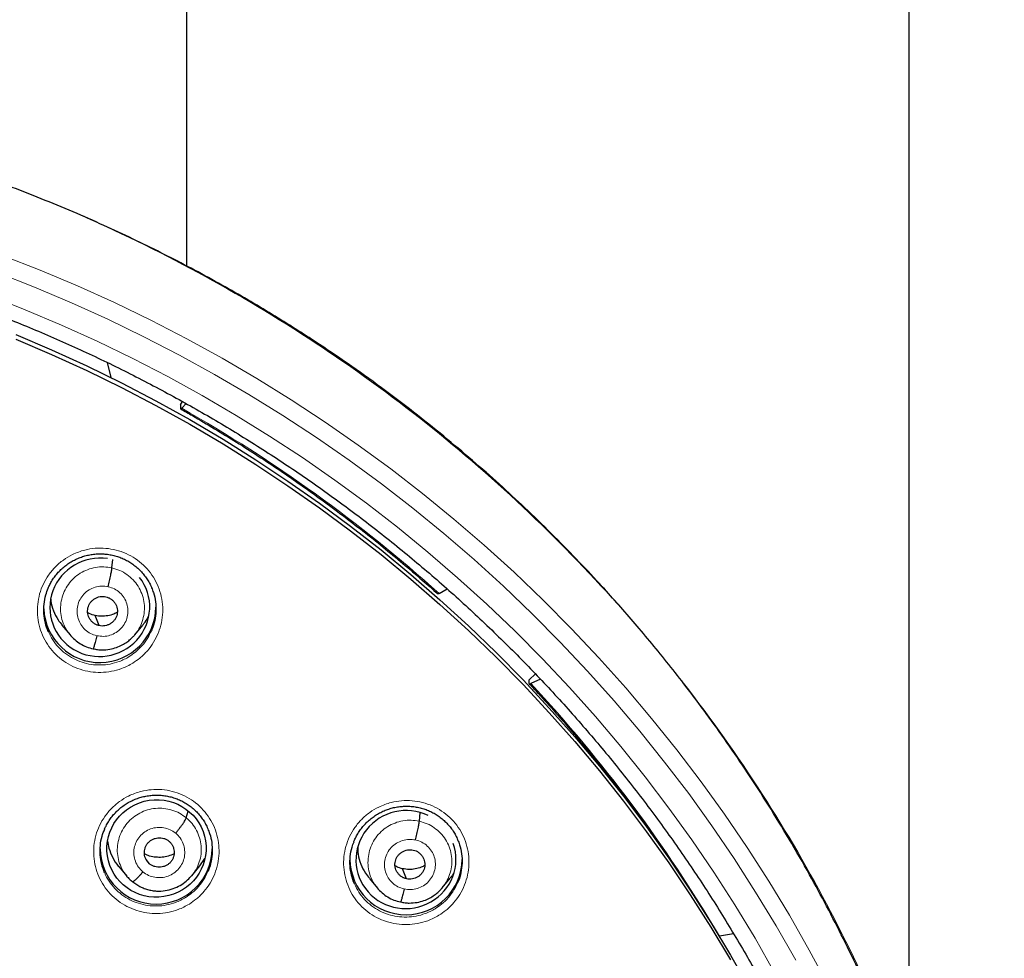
# Model space of a CAD drawing. Header units: millimetres. Extents: x 8 to 2314, y 12 to 2305.
# Tile 81 of 156: x 1104 to 1134, y 1832 to 1861. Entities that reach past the tile are written whole.
import ezdxf

# ---------------------------------------------------------------- set-up
doc = ezdxf.new("R2010")
doc.units = ezdxf.units.MM

msp = doc.modelspace()

# ---------------------------------------------------------------- linework, layer by layer
at = {"color": 7, "linetype": 'Continuous', "lineweight": 30}
for p, q in [((1108.979, 2140.264), (1108.979, 1853.285)), ((1130.879, 1828.305), (1130.879, 2140.264)), ((1106.571, 1850.359), (1106.682, 1849.903)), ((1108.793, 1849.075), (1108.852, 1849.175)), ((1108.793, 1849.075), (1108.795, 1848.961)), ((1108.828, 1848.97), (1108.966, 1849.112)), ((1106.714, 1844.131), (1106.737, 1844.384)), ((1116.63, 1843.359), (1116.873, 1843.499)), ((1106.326, 1842.381), (1106.209, 1842.689)), ((1105.199, 1842.394), (1105.445, 1842.101)), ((1107.412, 1842.118), (1107.404, 1842.109)), ((1107.408, 1842.105), (1107.652, 1842.4)), ((1119.555, 1840.918), (1119.361, 1840.744)), ((1119.365, 1840.629), (1119.361, 1840.744)), ((1119.708, 1840.757), (1119.413, 1840.626)), ((1108.968, 1836.556), (1109.024, 1836.76)), ((1116.034, 1836.453), (1116.057, 1836.716)), ((1107.857, 1835.16), (1107.751, 1835.29)), ((1109.376, 1835.098), (1109.531, 1835.321)), ((1106.922, 1835.076), (1107.167, 1834.784)), ((1109.132, 1834.801), (1109.377, 1835.097)), ((1115.645, 1834.705), (1115.528, 1835.013)), ((1114.518, 1834.719), (1114.763, 1834.425)), ((1116.728, 1834.433), (1116.973, 1834.728)), ((1116.732, 1834.446), (1116.724, 1834.437)), ((1125.561, 1833.045), (1125.13, 1832.968))]:
    msp.add_line(p, q, dxfattribs=at)
at = {"color": 252, "linetype": 'Continuous', "lineweight": 0, "flags": 128}
for points in [[(1103.399, 1853.602), (1104.541, 1853.154), (1105.672, 1852.678), (1106.789, 1852.172), (1107.892, 1851.638), (1108.981, 1851.076), (1110.054, 1850.486), (1111.111, 1849.868), (1112.152, 1849.224), (1113.175, 1848.553), (1114.179, 1847.856), (1115.165, 1847.134), (1116.131, 1846.386), (1117.077, 1845.614), (1118.002, 1844.818), (1118.905, 1843.998), (1119.786, 1843.155), (1120.645, 1842.29), (1121.48, 1841.404), (1122.291, 1840.496), (1123.077, 1839.567), (1123.839, 1838.619), (1124.575, 1837.651), (1125.285, 1836.665), (1125.968, 1835.661), (1126.625, 1834.64), (1127.254, 1833.602), (1127.855, 1832.548), (1128.428, 1831.48)], [(1127.447, 1832.237), (1126.852, 1833.281), (1126.229, 1834.308), (1125.579, 1835.319), (1124.902, 1836.314), (1124.199, 1837.29), (1123.471, 1838.248), (1122.717, 1839.187), (1121.938, 1840.106), (1121.135, 1841.005), (1120.308, 1841.883), (1119.458, 1842.74), (1118.585, 1843.574), (1117.691, 1844.385), (1116.775, 1845.174), (1115.839, 1845.938), (1114.882, 1846.679), (1113.906, 1847.394), (1112.912, 1848.084), (1111.899, 1848.748), (1110.869, 1849.386), (1109.822, 1849.998), (1108.759, 1850.582), (1107.681, 1851.138), (1106.589, 1851.667), (1105.483, 1852.168), (1104.364, 1852.64), (1103.232, 1853.083)], [(1102.967, 1852.394), (1104.08, 1851.958), (1105.181, 1851.493), (1106.27, 1851.001), (1107.345, 1850.48), (1108.406, 1849.932), (1109.451, 1849.357), (1110.482, 1848.756), (1111.495, 1848.128), (1112.492, 1847.474), (1113.471, 1846.795), (1114.431, 1846.091), (1115.372, 1845.363), (1116.294, 1844.611), (1117.195, 1843.835), (1118.075, 1843.036), (1118.934, 1842.215), (1119.77, 1841.372), (1120.584, 1840.508), (1121.374, 1839.624), (1122.141, 1838.719), (1122.883, 1837.795), (1123.6, 1836.852), (1124.292, 1835.891), (1124.958, 1834.913), (1125.597, 1833.918), (1126.21, 1832.907), (1126.796, 1831.88)]]:
    msp.add_lwpolyline(points, dxfattribs=at)
at = {"color": 7, "linetype": 'Continuous', "lineweight": 30, "flags": 128}
for points in [[(1103.803, 1851.207), (1104.883, 1850.746), (1105.951, 1850.257), (1107.005, 1849.741), (1108.045, 1849.199), (1109.071, 1848.629), (1110.081, 1848.033), (1111.074, 1847.412), (1112.051, 1846.765), (1113.01, 1846.094), (1113.951, 1845.398), (1114.873, 1844.678), (1115.775, 1843.935), (1116.657, 1843.168), (1117.519, 1842.38), (1118.359, 1841.569), (1119.178, 1840.737), (1119.974, 1839.885), (1120.746, 1839.012), (1121.496, 1838.12), (1122.221, 1837.208), (1122.922, 1836.279), (1123.598, 1835.332), (1124.248, 1834.367), (1124.872, 1833.387), (1125.47, 1832.39), (1126.041, 1831.379)], [(1103.803, 1851.064), (1104.883, 1850.603), (1105.951, 1850.114), (1107.005, 1849.598), (1108.045, 1849.055), (1109.071, 1848.486), (1110.081, 1847.89), (1111.074, 1847.269), (1112.051, 1846.622), (1113.01, 1845.951), (1113.951, 1845.255), (1114.873, 1844.535), (1115.775, 1843.792), (1116.657, 1843.025), (1117.519, 1842.237), (1118.359, 1841.426), (1119.178, 1840.594), (1119.974, 1839.742), (1120.746, 1838.869), (1121.496, 1837.977), (1122.221, 1837.065), (1122.922, 1836.136), (1123.598, 1835.188), (1124.248, 1834.224), (1124.872, 1833.243), (1125.47, 1832.247)], [(1108.795, 1848.961), (1108.796, 1848.956), (1108.798, 1848.953), (1108.8, 1848.952), (1108.804, 1848.952), (1108.809, 1848.954), (1108.814, 1848.958), (1108.821, 1848.963), (1108.828, 1848.97)], [(1116.63, 1843.359), (1116.62, 1843.353), (1116.611, 1843.349), (1116.603, 1843.347), (1116.597, 1843.346), (1116.592, 1843.347), (1116.589, 1843.349)], [(1119.365, 1840.629), (1119.366, 1840.624), (1119.369, 1840.62), (1119.373, 1840.617), (1119.378, 1840.616), (1119.385, 1840.617), (1119.393, 1840.618), (1119.403, 1840.621), (1119.413, 1840.626)]]:
    msp.add_lwpolyline(points, dxfattribs=at)
at = {"color": 252, "linetype": 'Continuous', "lineweight": 0}
for centre, radius, start, end in [((1086.896, 1810.251), 44.5, 48.0729, 60.4706), ((1087.412, 1810.774), 43.763, 30.473, 43.0096), ((1086.401, 1809.742), 25.454, 359.5039, 180.4634)]:
    msp.add_arc(centre, radius, start, end, dxfattribs=at)
at = {"color": 7, "linetype": 'Continuous', "lineweight": 30}
for centre, radius, start, end in [((1106.347, 1842.964), 1.701, 182.5508, 359.1669), ((1108.054, 1835.641), 1.7, 180.8176, 359.1824), ((1115.63, 1835.318), 1.7, 180.818, 359.182)]:
    msp.add_arc(centre, radius, start, end, dxfattribs=at)
for centre, major_axis, ratio, start_param, end_param in [((1106.346, 1842.937), (1.481, 0.318), 0.983725, 1.209595, 3.959753), ((1106.346, 1842.937), (1.481, 0.318), 0.983725, 3.959753, 6.722847), ((1115.628, 1835.292), (1.492, 0.278), 0.979208, 0.929574, 3.673219), ((1115.628, 1835.292), (1.492, 0.278), 0.979208, 3.673219, 6.431285)]:
    msp.add_ellipse(centre, major_axis=major_axis, ratio=ratio, start_param=start_param, end_param=end_param, dxfattribs=at)
msp.add_ellipse((1108.064, 1835.628), major_axis=(1.487, 0.228), ratio=0.981752, dxfattribs=at)
for points, knots in [([(1133.526, 1808.406), (1133.539, 1808.549), (1133.565, 1808.848), (1133.601, 1809.319), (1133.634, 1809.836), (1133.663, 1810.397), (1133.687, 1811.002), (1133.704, 1811.652), (1133.713, 1812.373), (1133.709, 1813.167), (1133.69, 1814.036), (1133.653, 1814.955), (1133.594, 1815.903), (1133.501, 1817.018), (1133.362, 1818.284), (1133.159, 1819.695), (1132.911, 1821.095), (1132.62, 1822.481), (1132.286, 1823.853), (1131.902, 1825.24), (1131.466, 1826.64), (1130.977, 1828.05), (1130.445, 1829.438), (1129.913, 1830.706), (1129.393, 1831.855), (1128.898, 1832.88), (1128.39, 1833.871), (1127.843, 1834.881), (1127.255, 1835.903), (1126.628, 1836.932), (1125.999, 1837.907), (1125.371, 1838.831), (1124.746, 1839.705), (1124.156, 1840.492), (1123.603, 1841.2), (1123.089, 1841.833), (1122.584, 1842.433), (1122.084, 1843.007), (1121.521, 1843.632), (1120.875, 1844.324), (1120.124, 1845.091), (1119.35, 1845.846), (1118.555, 1846.587), (1117.741, 1847.31), (1116.879, 1848.04), (1115.966, 1848.775), (1115.001, 1849.511), (1114.139, 1850.133), (1113.391, 1850.649), (1112.762, 1851.067), (1112.093, 1851.495), (1111.384, 1851.933), (1110.632, 1852.377), (1109.838, 1852.826), (1109.023, 1853.266), (1108.192, 1853.693), (1107.344, 1854.108), (1106.458, 1854.521), (1105.531, 1854.928), (1104.564, 1855.33), (1103.572, 1855.716), (1102.556, 1856.087), (1101.518, 1856.439), (1100.441, 1856.778), (1099.326, 1857.101), (1098.173, 1857.405), (1096.982, 1857.687), (1095.754, 1857.946), (1094.533, 1858.171), (1093.323, 1858.362), (1092.127, 1858.521), (1090.902, 1858.651), (1089.65, 1858.753), (1088.371, 1858.819), (1087.337, 1858.851), (1086.731, 1858.847), (1086.559, 1858.846)], [0, 0, 0, 0, 0.005494, 0.011571, 0.018232, 0.025477, 0.033308, 0.041725, 0.050729, 0.061313, 0.07261, 0.084622, 0.097157, 0.109693, 0.128298, 0.146842, 0.165323, 0.183741, 0.202094, 0.22038, 0.239851, 0.259237, 0.278535, 0.29774, 0.31276, 0.3276, 0.342038, 0.35607, 0.372243, 0.387841, 0.402865, 0.417317, 0.431201, 0.444517, 0.455459, 0.465991, 0.476113, 0.485829, 0.495457, 0.508639, 0.522479, 0.536978, 0.550482, 0.564515, 0.579078, 0.594176, 0.609813, 0.625995, 0.635215, 0.64493, 0.655143, 0.665856, 0.677074, 0.688801, 0.70104, 0.712711, 0.724817, 0.737358, 0.750338, 0.763757, 0.777617, 0.791261, 0.805309, 0.819761, 0.834616, 0.849872, 0.865529, 0.881585, 0.898037, 0.913147, 0.928574, 0.944316, 0.960371, 0.976739, 0.993419, 1, 1, 1, 1]), ([(1086.559, 1854.94), (1086.697, 1854.939), (1087.1, 1854.938), (1087.766, 1854.926), (1088.558, 1854.898), (1089.349, 1854.857), (1090.139, 1854.803), (1090.928, 1854.734), (1091.716, 1854.652), (1092.503, 1854.557), (1093.287, 1854.448), (1094.069, 1854.326), (1094.85, 1854.19), (1095.627, 1854.041), (1096.402, 1853.878), (1097.174, 1853.703), (1097.942, 1853.514), (1098.707, 1853.311), (1099.469, 1853.096), (1100.226, 1852.868), (1100.979, 1852.627), (1101.728, 1852.372), (1102.472, 1852.105), (1103.211, 1851.825), (1103.945, 1851.533), (1104.674, 1851.228), (1105.397, 1850.91), (1106.115, 1850.581), (1106.826, 1850.238), (1107.531, 1849.884), (1108.23, 1849.518), (1108.922, 1849.139), (1109.608, 1848.749), (1110.286, 1848.347), (1110.957, 1847.934), (1111.621, 1847.509), (1112.276, 1847.073), (1112.924, 1846.625), (1113.564, 1846.166), (1114.196, 1845.697), (1114.819, 1845.217), (1115.433, 1844.726), (1116.039, 1844.224), (1116.636, 1843.713), (1117.223, 1843.191), (1117.801, 1842.659), (1118.369, 1842.117), (1118.928, 1841.566), (1119.477, 1841.005), (1120.015, 1840.435), (1120.543, 1839.855), (1121.061, 1839.267), (1121.569, 1838.669), (1122.065, 1838.063), (1122.551, 1837.449), (1123.026, 1836.827), (1123.489, 1836.196), (1123.942, 1835.557), (1124.382, 1834.911), (1124.812, 1834.258), (1125.229, 1833.597), (1125.635, 1832.929), (1126.028, 1832.254), (1126.41, 1831.572), (1126.779, 1830.884), (1127.136, 1830.19), (1127.48, 1829.49), (1127.812, 1828.784), (1128.132, 1828.072), (1128.438, 1827.355), (1128.732, 1826.633), (1129.013, 1825.906), (1129.281, 1825.174), (1129.535, 1824.437), (1129.777, 1823.697), (1130.005, 1822.952), (1130.22, 1822.204), (1130.422, 1821.451), (1130.61, 1820.696), (1130.784, 1819.938), (1130.945, 1819.176), (1131.093, 1818.412), (1131.226, 1817.646), (1131.318, 1817.074), (1131.361, 1816.758), (1131.369, 1816.699)], [0, 0, 0, 0, 0.006403, 0.018634, 0.030864, 0.043094, 0.055324, 0.067555, 0.079785, 0.092015, 0.104246, 0.116476, 0.128707, 0.140937, 0.153167, 0.165398, 0.177628, 0.189859, 0.202089, 0.21432, 0.22655, 0.238781, 0.251011, 0.263242, 0.275473, 0.287704, 0.299934, 0.312165, 0.324396, 0.336627, 0.348858, 0.361089, 0.37332, 0.385551, 0.397782, 0.410014, 0.422245, 0.434476, 0.446708, 0.458939, 0.47117, 0.483402, 0.495634, 0.507865, 0.520097, 0.532329, 0.544561, 0.556793, 0.569025, 0.581257, 0.593489, 0.605721, 0.617954, 0.630186, 0.642418, 0.654651, 0.666883, 0.679116, 0.691349, 0.703581, 0.715814, 0.728047, 0.74028, 0.752513, 0.764746, 0.776979, 0.789212, 0.801446, 0.813679, 0.825912, 0.838146, 0.850379, 0.862613, 0.874846, 0.88708, 0.899313, 0.911547, 0.923781, 0.936015, 0.948248, 0.960482, 0.972716, 0.98495, 0.997184, 1, 1, 1, 1]), ([(1108.799, 1848.952), (1108.917, 1848.885), (1109.262, 1848.688), (1109.828, 1848.353), (1110.494, 1847.944), (1111.152, 1847.523), (1111.803, 1847.092), (1112.445, 1846.648), (1113.08, 1846.194), (1113.706, 1845.729), (1114.324, 1845.253), (1114.934, 1844.767), (1115.534, 1844.27), (1116.086, 1843.797), (1116.434, 1843.486), (1116.589, 1843.349)], [0, 0, 0, 0, 0.042484, 0.123644, 0.204805, 0.285966, 0.367128, 0.44829, 0.529452, 0.610615, 0.691779, 0.772942, 0.854106, 0.935271, 1, 1, 1, 1]), ([(1104.781, 1843.517), (1104.797, 1843.553), (1104.833, 1843.636), (1104.903, 1843.757), (1104.989, 1843.882), (1105.087, 1844), (1105.196, 1844.108), (1105.314, 1844.208), (1105.441, 1844.296), (1105.575, 1844.373), (1105.715, 1844.437), (1105.858, 1844.488), (1106.006, 1844.525), (1106.157, 1844.549), (1106.31, 1844.56), (1106.464, 1844.558), (1106.618, 1844.541), (1106.77, 1844.512), (1106.917, 1844.468), (1107.059, 1844.412), (1107.194, 1844.344), (1107.321, 1844.264), (1107.442, 1844.173), (1107.555, 1844.07), (1107.659, 1843.957), (1107.752, 1843.836), (1107.833, 1843.706), (1107.888, 1843.603), (1107.912, 1843.542), (1107.917, 1843.528)], [0, 0, 0, 0, 0.029944, 0.067786, 0.105856, 0.14422, 0.182807, 0.221519, 0.260226, 0.298803, 0.33717, 0.375238, 0.41307, 0.451163, 0.489552, 0.528143, 0.566825, 0.605451, 0.643919, 0.682166, 0.720032, 0.757688, 0.795774, 0.83422, 0.872906, 0.911681, 0.950334, 0.988716, 1, 1, 1, 1]), ([(1106.602, 1843.563), (1106.608, 1843.593), (1106.622, 1843.653), (1106.642, 1843.742), (1106.66, 1843.829), (1106.677, 1843.911), (1106.691, 1843.985), (1106.703, 1844.047), (1106.711, 1844.098), (1106.713, 1844.12), (1106.714, 1844.131)], [0, 0, 0, 0, 0.12363, 0.248237, 0.37363, 0.49934, 0.625022, 0.75058, 0.875687, 1, 1, 1, 1]), ([(1104.786, 1842.199), (1104.786, 1842.2), (1104.741, 1842.284), (1104.69, 1842.47), (1104.642, 1842.751), (1104.649, 1843.037), (1104.694, 1843.297), (1104.758, 1843.451), (1104.785, 1843.518)], [0, 0, 0, 0, 0.001904, 0.21176, 0.421921, 0.632084, 0.842334, 1, 1, 1, 1]), ([(1107.913, 1843.529), (1107.934, 1843.481), (1107.993, 1843.346), (1108.04, 1843.107), (1108.055, 1842.822), (1108.017, 1842.539), (1107.965, 1842.338), (1107.915, 1842.24), (1107.909, 1842.226)], [0, 0, 0, 0, 0.116448, 0.328902, 0.541607, 0.754314, 0.967027, 1, 1, 1, 1]), ([(1104.857, 1843.186), (1104.857, 1843.168), (1104.863, 1843.048), (1104.936, 1842.833), (1105.05, 1842.582), (1105.161, 1842.451), (1105.205, 1842.399)], [0, 0, 0, 0, 0.0612285, 0.4136625, 0.7663956, 1, 1, 1, 1]), ([(1106.326, 1842.381), (1106.297, 1842.389), (1106.24, 1842.406), (1106.163, 1842.452), (1106.097, 1842.51), (1106.042, 1842.581), (1106.002, 1842.659), (1105.978, 1842.744), (1105.972, 1842.832), (1105.984, 1842.919), (1106.012, 1843.003), (1106.056, 1843.079), (1106.116, 1843.145), (1106.187, 1843.199), (1106.267, 1843.239), (1106.353, 1843.263), (1106.442, 1843.272), (1106.501, 1843.262), (1106.53, 1843.257)], [0, 0, 0, 0, 0.062615, 0.12509, 0.187745, 0.250479, 0.313046, 0.375338, 0.437597, 0.49999, 0.562387, 0.624651, 0.686949, 0.749518, 0.812252, 0.874907, 0.937383, 1, 1, 1, 1]), ([(1106.53, 1843.257), (1106.559, 1843.249), (1106.616, 1843.233), (1106.692, 1843.187), (1106.759, 1843.128), (1106.813, 1843.058), (1106.854, 1842.98), (1106.878, 1842.895), (1106.884, 1842.807), (1106.872, 1842.72), (1106.844, 1842.636), (1106.8, 1842.559), (1106.74, 1842.493), (1106.669, 1842.44), (1106.589, 1842.4), (1106.503, 1842.376), (1106.414, 1842.367), (1106.355, 1842.376), (1106.326, 1842.381)], [0, 0, 0, 0, 0.062615, 0.125091, 0.187746, 0.25048, 0.313047, 0.375339, 0.437598, 0.499992, 0.562388, 0.624653, 0.68695, 0.74952, 0.812253, 0.874907, 0.937383, 1, 1, 1, 1]), ([(1106.209, 1842.689), (1106.146, 1842.704), (1106.065, 1842.724), (1105.995, 1842.767), (1105.979, 1842.777)], [0, 0, 0, 0, 0.769837, 1, 1, 1, 1]), ([(1106.878, 1842.788), (1106.843, 1842.769), (1106.752, 1842.72), (1106.589, 1842.677), (1106.397, 1842.657), (1106.271, 1842.678), (1106.209, 1842.689)], [0, 0, 0, 0, 0.172802, 0.448853, 0.724115, 1, 1, 1, 1]), ([(1107.647, 1842.404), (1107.673, 1842.432), (1107.747, 1842.511), (1107.795, 1842.609), (1107.827, 1842.673)], [0, 0, 0, 0, 0.350074, 1, 1, 1, 1]), ([(1105.436, 1842.112), (1105.484, 1842.059), (1105.579, 1841.953), (1105.753, 1841.828), (1105.942, 1841.731), (1106.079, 1841.697), (1106.147, 1841.68)], [0, 0, 0, 0, 0.251826, 0.50242, 0.751582, 1, 1, 1, 1]), ([(1106.147, 1841.681), (1106.191, 1841.672), (1106.277, 1841.654), (1106.445, 1841.644), (1106.638, 1841.66), (1106.846, 1841.715), (1107.019, 1841.791), (1107.16, 1841.876), (1107.27, 1841.963), (1107.354, 1842.042), (1107.398, 1842.094), (1107.418, 1842.117)], [0, 0, 0, 0, 0.095646, 0.186534, 0.354753, 0.505639, 0.639157, 0.755258, 0.854011, 0.935531, 1, 1, 1, 1]), ([(1106.254, 1842.075), (1106.247, 1842.046), (1106.234, 1841.989), (1106.214, 1841.91), (1106.196, 1841.839), (1106.179, 1841.779), (1106.165, 1841.731), (1106.154, 1841.697), (1106.149, 1841.687), (1106.147, 1841.682)], [0, 0, 0, 0, 0.147777, 0.293973, 0.439753, 0.585462, 0.731032, 0.876408, 1, 1, 1, 1]), ([(1119.368, 1840.62), (1119.461, 1840.521), (1119.729, 1840.231), (1120.166, 1839.745), (1120.675, 1839.158), (1121.174, 1838.562), (1121.661, 1837.958), (1122.139, 1837.345), (1122.603, 1836.724), (1122.937, 1836.267), (1123.112, 1836.015), (1123.14, 1835.975)], [0, 0, 0, 0, 0.067868, 0.197539, 0.327212, 0.456886, 0.586561, 0.716236, 0.845912, 0.975589, 1, 1, 1, 1]), ([(1106.493, 1836.216), (1106.506, 1836.247), (1106.539, 1836.324), (1106.607, 1836.44), (1106.692, 1836.565), (1106.79, 1836.683), (1106.898, 1836.792), (1107.016, 1836.891), (1107.143, 1836.98), (1107.277, 1837.057), (1107.416, 1837.121), (1107.56, 1837.172), (1107.707, 1837.21), (1107.858, 1837.235), (1108.011, 1837.247), (1108.165, 1837.245), (1108.319, 1837.229), (1108.471, 1837.2), (1108.618, 1837.157), (1108.76, 1837.102), (1108.896, 1837.035), (1109.024, 1836.955), (1109.145, 1836.865), (1109.258, 1836.763), (1109.362, 1836.65), (1109.456, 1836.529), (1109.537, 1836.4), (1109.594, 1836.296), (1109.618, 1836.233), (1109.624, 1836.218)], [0, 0, 0, 0, 0.025656, 0.063581, 0.101738, 0.140192, 0.178871, 0.217678, 0.256483, 0.295163, 0.333633, 0.371806, 0.409747, 0.447954, 0.486456, 0.525161, 0.563958, 0.602701, 0.641288, 0.679659, 0.717647, 0.755422, 0.793628, 0.832192, 0.87099, 0.909875, 0.948634, 0.987118, 1, 1, 1, 1]), ([(1114.049, 1835.831), (1114.049, 1835.834), (1114.067, 1835.884), (1114.113, 1835.977), (1114.187, 1836.108), (1114.274, 1836.233), (1114.372, 1836.35), (1114.48, 1836.459), (1114.599, 1836.558), (1114.726, 1836.646), (1114.86, 1836.723), (1115, 1836.787), (1115.144, 1836.837), (1115.292, 1836.875), (1115.442, 1836.899), (1115.596, 1836.91), (1115.75, 1836.908), (1115.904, 1836.892), (1116.055, 1836.862), (1116.202, 1836.819), (1116.344, 1836.764), (1116.479, 1836.696), (1116.606, 1836.616), (1116.727, 1836.525), (1116.84, 1836.423), (1116.943, 1836.31), (1117.036, 1836.189), (1117.117, 1836.06), (1117.172, 1835.958), (1117.195, 1835.898), (1117.2, 1835.885)], [0, 0, 0, 0, 0.002055, 0.039836, 0.077288, 0.114974, 0.152951, 0.191152, 0.229481, 0.267815, 0.306029, 0.344042, 0.381765, 0.419259, 0.457012, 0.495055, 0.533297, 0.571628, 0.609903, 0.648025, 0.68593, 0.723458, 0.760767, 0.7985, 0.836585, 0.874901, 0.9133, 0.951571, 0.989569, 1, 1, 1, 1]), ([(1108.646, 1836.091), (1108.665, 1836.115), (1108.704, 1836.162), (1108.761, 1836.234), (1108.814, 1836.304), (1108.862, 1836.37), (1108.902, 1836.431), (1108.934, 1836.483), (1108.957, 1836.527), (1108.964, 1836.547), (1108.968, 1836.556)], [0, 0, 0, 0, 0.1238032, 0.2484441, 0.373792, 0.4994244, 0.6250235, 0.75051, 0.875598, 1, 1, 1, 1]), ([(1115.921, 1835.886), (1115.928, 1835.915), (1115.942, 1835.974), (1115.962, 1836.064), (1115.98, 1836.151), (1115.997, 1836.233), (1116.011, 1836.306), (1116.022, 1836.369), (1116.03, 1836.42), (1116.033, 1836.442), (1116.034, 1836.453)], [0, 0, 0, 0, 0.123613, 0.248227, 0.373627, 0.499328, 0.624994, 0.750554, 0.875679, 1, 1, 1, 1]), ([(1106.493, 1834.891), (1106.46, 1834.979), (1106.393, 1835.154), (1106.351, 1835.436), (1106.355, 1835.72), (1106.401, 1835.985), (1106.466, 1836.145), (1106.495, 1836.217)], [0, 0, 0, 0, 0.204955, 0.41333, 0.621705, 0.830233, 1, 1, 1, 1]), ([(1109.62, 1836.218), (1109.64, 1836.173), (1109.698, 1836.041), (1109.746, 1835.805), (1109.762, 1835.52), (1109.725, 1835.238), (1109.674, 1835.036), (1109.624, 1834.937), (1109.616, 1834.923)], [0, 0, 0, 0, 0.111836, 0.324745, 0.537907, 0.751071, 0.964333, 1, 1, 1, 1]), ([(1106.581, 1835.853), (1106.592, 1835.78), (1106.619, 1835.605), (1106.734, 1835.35), (1106.84, 1835.161), (1106.918, 1835.083), (1106.924, 1835.078)], [0, 0, 0, 0, 0.2565454, 0.6153751, 0.9740485, 1, 1, 1, 1]), ([(1107.857, 1835.16), (1107.836, 1835.18), (1107.792, 1835.22), (1107.745, 1835.295), (1107.713, 1835.377), (1107.697, 1835.464), (1107.697, 1835.552), (1107.714, 1835.639), (1107.75, 1835.72), (1107.8, 1835.793), (1107.864, 1835.855), (1107.938, 1835.903), (1108.021, 1835.935), (1108.109, 1835.951), (1108.199, 1835.951), (1108.286, 1835.935), (1108.37, 1835.903), (1108.418, 1835.868), (1108.442, 1835.85)], [0, 0, 0, 0, 0.062616, 0.12509, 0.187745, 0.250478, 0.313047, 0.375342, 0.437604, 0.5, 0.562395, 0.624657, 0.686952, 0.749521, 0.812254, 0.874909, 0.937384, 1, 1, 1, 1]), ([(1108.442, 1835.85), (1108.463, 1835.83), (1108.507, 1835.79), (1108.553, 1835.715), (1108.586, 1835.632), (1108.602, 1835.546), (1108.602, 1835.457), (1108.584, 1835.371), (1108.549, 1835.29), (1108.499, 1835.217), (1108.435, 1835.155), (1108.361, 1835.107), (1108.277, 1835.074), (1108.19, 1835.058), (1108.1, 1835.059), (1108.012, 1835.075), (1107.929, 1835.107), (1107.881, 1835.142), (1107.857, 1835.16)], [0, 0, 0, 0, 0.062616, 0.125091, 0.187746, 0.250479, 0.313048, 0.375343, 0.437605, 0.500001, 0.562396, 0.624658, 0.686954, 0.749522, 0.812255, 0.87491, 0.937384, 1, 1, 1, 1]), ([(1117.195, 1835.886), (1117.216, 1835.838), (1117.275, 1835.703), (1117.322, 1835.464), (1117.337, 1835.18), (1117.298, 1834.897), (1117.247, 1834.698), (1117.198, 1834.601), (1117.192, 1834.589)], [0, 0, 0, 0, 0.118176, 0.330831, 0.543866, 0.756904, 0.970178, 1, 1, 1, 1]), ([(1114.067, 1834.553), (1114.067, 1834.554), (1114.022, 1834.637), (1113.972, 1834.823), (1113.924, 1835.103), (1113.932, 1835.388), (1113.974, 1835.634), (1114.032, 1835.777), (1114.054, 1835.831)], [0, 0, 0, 0, 0.001649, 0.217637, 0.434025, 0.650415, 0.867106, 1, 1, 1, 1]), ([(1114.166, 1835.665), (1114.168, 1835.594), (1114.173, 1835.42), (1114.253, 1835.154), (1114.369, 1834.905), (1114.48, 1834.774), (1114.523, 1834.723)], [0, 0, 0, 0, 0.206925, 0.505535, 0.804403, 1, 1, 1, 1]), ([(1115.645, 1834.705), (1115.617, 1834.713), (1115.56, 1834.729), (1115.483, 1834.775), (1115.416, 1834.833), (1115.362, 1834.903), (1115.322, 1834.982), (1115.297, 1835.066), (1115.292, 1835.154), (1115.303, 1835.241), (1115.332, 1835.325), (1115.376, 1835.401), (1115.435, 1835.467), (1115.506, 1835.521), (1115.587, 1835.561), (1115.672, 1835.585), (1115.762, 1835.594), (1115.82, 1835.585), (1115.85, 1835.58)], [0, 0, 0, 0, 0.062615, 0.125093, 0.187753, 0.250487, 0.313052, 0.375339, 0.437592, 0.499984, 0.56238, 0.624645, 0.686941, 0.749509, 0.812244, 0.874902, 0.937382, 1, 1, 1, 1]), ([(1115.85, 1835.58), (1115.878, 1835.572), (1115.935, 1835.556), (1116.012, 1835.51), (1116.079, 1835.451), (1116.133, 1835.382), (1116.173, 1835.303), (1116.198, 1835.219), (1116.203, 1835.131), (1116.192, 1835.044), (1116.163, 1834.96), (1116.119, 1834.884), (1116.06, 1834.818), (1115.989, 1834.764), (1115.909, 1834.724), (1115.823, 1834.7), (1115.733, 1834.69), (1115.675, 1834.7), (1115.645, 1834.705)], [0, 0, 0, 0, 0.062615, 0.125094, 0.187753, 0.250488, 0.313053, 0.375339, 0.437593, 0.499985, 0.562382, 0.624647, 0.686943, 0.74951, 0.812244, 0.874902, 0.937382, 1, 1, 1, 1]), ([(1108.599, 1835.465), (1108.541, 1835.44), (1108.425, 1835.389), (1108.235, 1835.356), (1108.044, 1835.357), (1107.861, 1835.389), (1107.752, 1835.437), (1107.7, 1835.46)], [0, 0, 0, 0, 0.203112, 0.40805, 0.613526, 0.818743, 1, 1, 1, 1]), ([(1115.528, 1835.013), (1115.466, 1835.028), (1115.385, 1835.048), (1115.314, 1835.091), (1115.298, 1835.101)], [0, 0, 0, 0, 0.769339, 1, 1, 1, 1]), ([(1116.198, 1835.113), (1116.163, 1835.094), (1116.071, 1835.045), (1115.908, 1835.002), (1115.717, 1834.982), (1115.591, 1835.003), (1115.528, 1835.013)], [0, 0, 0, 0, 0.17321, 0.449126, 0.724259, 1, 1, 1, 1]), ([(1107.159, 1834.793), (1107.187, 1834.761), (1107.243, 1834.697), (1107.311, 1834.646), (1107.345, 1834.621)], [0, 0, 0, 0, 0.5013, 1, 1, 1, 1]), ([(1107.344, 1834.621), (1107.384, 1834.589), (1107.463, 1834.528), (1107.593, 1834.457), (1107.726, 1834.402), (1107.862, 1834.364), (1107.998, 1834.341), (1108.174, 1834.331), (1108.388, 1834.351), (1108.624, 1834.423), (1108.83, 1834.532), (1109.008, 1834.665), (1109.103, 1834.771), (1109.149, 1834.823)], [0, 0, 0, 0, 0.075341, 0.148662, 0.220184, 0.289998, 0.358121, 0.424546, 0.552149, 0.673361, 0.788549, 0.897525, 1, 1, 1, 1]), ([(1107.653, 1834.919), (1107.634, 1834.896), (1107.595, 1834.851), (1107.538, 1834.788), (1107.485, 1834.733), (1107.437, 1834.687), (1107.397, 1834.652), (1107.365, 1834.629), (1107.351, 1834.624), (1107.345, 1834.621)], [0, 0, 0, 0, 0.145686, 0.290424, 0.434503, 0.577988, 0.721177, 0.864714, 1, 1, 1, 1]), ([(1116.968, 1834.733), (1116.994, 1834.76), (1117.035, 1834.8), (1117.062, 1834.851), (1117.071, 1834.869)], [0, 0, 0, 0, 0.650448, 1, 1, 1, 1]), ([(1114.754, 1834.436), (1114.802, 1834.383), (1114.898, 1834.277), (1115.071, 1834.153), (1115.261, 1834.055), (1115.398, 1834.022), (1115.466, 1834.005)], [0, 0, 0, 0, 0.251809, 0.502396, 0.751562, 1, 1, 1, 1]), ([(1115.467, 1834.005), (1115.511, 1833.997), (1115.597, 1833.979), (1115.764, 1833.97), (1115.958, 1833.986), (1116.165, 1834.041), (1116.339, 1834.117), (1116.48, 1834.203), (1116.59, 1834.29), (1116.674, 1834.369), (1116.719, 1834.421), (1116.738, 1834.444)], [0, 0, 0, 0, 0.095535, 0.186333, 0.354426, 0.505245, 0.638751, 0.754888, 0.853722, 0.935367, 1, 1, 1, 1]), ([(1115.574, 1834.399), (1115.567, 1834.37), (1115.553, 1834.313), (1115.534, 1834.234), (1115.515, 1834.163), (1115.499, 1834.103), (1115.485, 1834.055), (1115.474, 1834.021), (1115.469, 1834.011), (1115.467, 1834.007)], [0, 0, 0, 0, 0.147724, 0.293876, 0.439621, 0.585308, 0.730875, 0.876267, 1, 1, 1, 1])]:
    msp.add_open_spline(points, degree=3, knots=knots, dxfattribs=at)
at = {"color": 252, "linetype": 'Continuous', "lineweight": 0}
for points, knots in [([(1086.559, 1858.832), (1087.951, 1858.797), (1090.734, 1858.727), (1094.877, 1858.163), (1098.955, 1857.268), (1102.935, 1856.016), (1106.788, 1854.425), (1110.482, 1852.506), (1113.988, 1850.273), (1117.28, 1847.745), (1120.331, 1844.942), (1123.118, 1841.884), (1125.619, 1838.597), (1127.814, 1835.105), (1129.686, 1831.437), (1131.22, 1827.62), (1132.404, 1823.686), (1133.232, 1819.664), (1133.682, 1815.587), (1133.799, 1811.876), (1133.603, 1809.545), (1133.521, 1808.576)], [0, 0, 0, 0, 0.053442, 0.106885, 0.160327, 0.21377, 0.267212, 0.320654, 0.374097, 0.427539, 0.480981, 0.534424, 0.587866, 0.641309, 0.694751, 0.748193, 0.801636, 0.855078, 0.908521, 0.961963, 1, 1, 1, 1]), ([(1107.345, 1841.246), (1107.418, 1841.295), (1107.581, 1841.404), (1107.796, 1841.617), (1107.987, 1841.875), (1108.129, 1842.162), (1108.223, 1842.469), (1108.262, 1842.786), (1108.247, 1843.105), (1108.178, 1843.417), (1108.058, 1843.713), (1107.888, 1843.983), (1107.676, 1844.222), (1107.426, 1844.42), (1107.146, 1844.575), (1106.843, 1844.68), (1106.527, 1844.734), (1106.206, 1844.734), (1105.929, 1844.688), (1105.7, 1844.617), (1105.479, 1844.523), (1105.238, 1844.377), (1104.993, 1844.169), (1104.788, 1843.921), (1104.626, 1843.644), (1104.514, 1843.344), (1104.454, 1843.03), (1104.449, 1842.71), (1104.497, 1842.394), (1104.599, 1842.092), (1104.75, 1841.811), (1104.947, 1841.56), (1105.183, 1841.345), (1105.453, 1841.174), (1105.748, 1841.049), (1106.06, 1840.976), (1106.38, 1840.955), (1106.7, 1840.988), (1106.967, 1841.062), (1107.182, 1841.153), (1107.291, 1841.215), (1107.345, 1841.246)], [0, 0, 0, 0, 0.022154, 0.049035, 0.075916, 0.102827, 0.129738, 0.156651, 0.183564, 0.210449, 0.237334, 0.264173, 0.291012, 0.317809, 0.344606, 0.371381, 0.398156, 0.424941, 0.451726, 0.468412, 0.485099, 0.512, 0.538901, 0.565801, 0.592701, 0.619616, 0.646531, 0.673438, 0.700345, 0.727217, 0.754088, 0.780913, 0.807738, 0.834525, 0.861312, 0.888086, 0.914861, 0.941655, 0.968449, 0.984224, 1, 1, 1, 1]), ([(1105.454, 1842.098), (1105.417, 1842.142), (1105.327, 1842.249), (1105.231, 1842.452), (1105.164, 1842.69), (1105.15, 1842.938), (1105.183, 1843.184), (1105.262, 1843.419), (1105.385, 1843.635), (1105.55, 1843.823), (1105.749, 1843.975), (1105.974, 1844.086), (1106.216, 1844.151), (1106.467, 1844.173), (1106.632, 1844.145), (1106.714, 1844.131)], [0, 0, 0, 0, 0.054872, 0.133649, 0.212359, 0.291026, 0.369797, 0.44857, 0.527241, 0.605952, 0.684729, 0.763516, 0.842331, 0.921111, 1, 1, 1, 1]), ([(1106.714, 1844.131), (1106.795, 1844.109), (1106.955, 1844.064), (1107.172, 1843.937), (1107.361, 1843.775), (1107.515, 1843.579), (1107.626, 1843.357), (1107.691, 1843.118), (1107.706, 1842.87), (1107.673, 1842.624), (1107.592, 1842.391), (1107.503, 1842.218), (1107.429, 1842.138), (1107.412, 1842.118)], [0, 0, 0, 0, 0.0970849, 0.1940381, 0.2910331, 0.3879931, 0.4849408, 0.5818058, 0.6786181, 0.7755593, 0.8725029, 0.9693199, 1, 1, 1, 1]), ([(1106.254, 1842.075), (1106.19, 1842.095), (1106.061, 1842.134), (1105.895, 1842.254), (1105.766, 1842.408), (1105.681, 1842.591), (1105.648, 1842.79), (1105.667, 1842.99), (1105.739, 1843.179), (1105.857, 1843.343), (1106.014, 1843.472), (1106.199, 1843.556), (1106.401, 1843.593), (1106.535, 1843.573), (1106.602, 1843.563)], [0, 0, 0, 0, 0.083336, 0.16667, 0.250004, 0.333339, 0.41667, 0.500002, 0.583336, 0.666665, 0.750002, 0.833337, 0.916667, 1, 1, 1, 1]), ([(1106.602, 1843.563), (1106.666, 1843.544), (1106.795, 1843.504), (1106.96, 1843.385), (1107.09, 1843.231), (1107.175, 1843.048), (1107.208, 1842.849), (1107.189, 1842.649), (1107.117, 1842.46), (1106.999, 1842.295), (1106.842, 1842.166), (1106.656, 1842.083), (1106.455, 1842.046), (1106.321, 1842.066), (1106.254, 1842.075)], [0, 0, 0, 0, 0.083335, 0.16667, 0.250005, 0.333341, 0.416668, 0.500001, 0.583332, 0.666663, 0.749997, 0.833331, 0.916664, 1, 1, 1, 1]), ([(1107.234, 1841.442), (1107.186, 1841.414), (1107.088, 1841.358), (1106.896, 1841.277), (1106.657, 1841.211), (1106.371, 1841.181), (1106.085, 1841.199), (1105.806, 1841.264), (1105.542, 1841.376), (1105.3, 1841.529), (1105.09, 1841.722), (1104.911, 1841.945), (1104.828, 1842.114), (1104.786, 1842.199)], [0, 0, 0, 0, 0.057896, 0.115791, 0.21412, 0.312448, 0.410677, 0.508906, 0.607182, 0.705458, 0.803876, 0.902294, 1, 1, 1, 1]), ([(1107.909, 1842.226), (1107.875, 1842.153), (1107.802, 1841.993), (1107.637, 1841.775), (1107.445, 1841.583), (1107.3, 1841.486), (1107.234, 1841.442)], [0, 0, 0, 0, 0.2305, 0.502976, 0.775452, 1, 1, 1, 1]), ([(1109.061, 1833.944), (1109.133, 1833.993), (1109.294, 1834.101), (1109.508, 1834.315), (1109.698, 1834.573), (1109.839, 1834.86), (1109.931, 1835.166), (1109.969, 1835.483), (1109.954, 1835.801), (1109.883, 1836.112), (1109.762, 1836.406), (1109.592, 1836.675), (1109.379, 1836.912), (1109.128, 1837.109), (1108.848, 1837.263), (1108.545, 1837.367), (1108.228, 1837.419), (1107.907, 1837.418), (1107.63, 1837.371), (1107.401, 1837.299), (1107.18, 1837.204), (1106.939, 1837.058), (1106.695, 1836.848), (1106.491, 1836.601), (1106.33, 1836.324), (1106.219, 1836.023), (1106.16, 1835.71), (1106.156, 1835.391), (1106.206, 1835.077), (1106.309, 1834.775), (1106.46, 1834.496), (1106.658, 1834.246), (1106.895, 1834.033), (1107.166, 1833.863), (1107.461, 1833.739), (1107.774, 1833.668), (1108.094, 1833.648), (1108.414, 1833.682), (1108.681, 1833.758), (1108.896, 1833.849), (1109.006, 1833.912), (1109.061, 1833.944)], [0, 0, 0, 0, 0.021956, 0.048841, 0.075727, 0.102626, 0.129525, 0.156413, 0.183302, 0.210162, 0.237021, 0.263845, 0.290669, 0.317467, 0.344266, 0.371058, 0.397851, 0.424662, 0.451472, 0.468201, 0.484929, 0.511824, 0.538719, 0.565613, 0.592508, 0.619406, 0.646304, 0.673185, 0.700066, 0.726915, 0.753763, 0.780578, 0.807392, 0.834186, 0.86098, 0.887776, 0.914572, 0.941392, 0.968211, 0.984106, 1, 1, 1, 1]), ([(1116.626, 1833.603), (1116.7, 1833.652), (1116.863, 1833.76), (1117.079, 1833.974), (1117.27, 1834.232), (1117.413, 1834.519), (1117.507, 1834.825), (1117.546, 1835.142), (1117.533, 1835.46), (1117.464, 1835.77), (1117.344, 1836.065), (1117.175, 1836.334), (1116.964, 1836.572), (1116.714, 1836.77), (1116.435, 1836.924), (1116.133, 1837.028), (1115.817, 1837.082), (1115.495, 1837.082), (1115.218, 1837.036), (1114.988, 1836.964), (1114.767, 1836.87), (1114.525, 1836.725), (1114.28, 1836.516), (1114.074, 1836.269), (1113.912, 1835.992), (1113.8, 1835.692), (1113.739, 1835.378), (1113.734, 1835.06), (1113.781, 1834.745), (1113.883, 1834.444), (1114.033, 1834.164), (1114.23, 1833.914), (1114.465, 1833.7), (1114.734, 1833.529), (1115.029, 1833.405), (1115.341, 1833.332), (1115.661, 1833.311), (1115.981, 1833.345), (1116.248, 1833.419), (1116.463, 1833.509), (1116.572, 1833.571), (1116.626, 1833.603)], [0, 0, 0, 0, 0.022265, 0.049175, 0.076085, 0.102999, 0.129913, 0.1568, 0.183688, 0.210531, 0.237374, 0.264173, 0.290972, 0.317748, 0.344524, 0.371307, 0.39809, 0.424907, 0.451724, 0.468473, 0.485222, 0.512136, 0.53905, 0.565964, 0.592878, 0.619787, 0.646695, 0.67357, 0.700445, 0.727273, 0.754101, 0.78089, 0.807679, 0.834454, 0.861228, 0.88802, 0.914811, 0.941642, 0.968474, 0.984237, 1, 1, 1, 1]), ([(1107.159, 1834.794), (1107.158, 1834.795), (1107.098, 1834.855), (1107.016, 1835.003), (1106.919, 1835.229), (1106.873, 1835.474), (1106.876, 1835.721), (1106.928, 1835.964), (1107.028, 1836.191), (1107.171, 1836.396), (1107.349, 1836.571), (1107.558, 1836.709), (1107.791, 1836.802), (1108.037, 1836.85), (1108.289, 1836.848), (1108.534, 1836.798), (1108.768, 1836.705), (1108.901, 1836.606), (1108.968, 1836.556)], [0, 0, 0, 0, 0.001378, 0.067964, 0.134579, 0.20117, 0.267753, 0.334279, 0.400771, 0.46735, 0.533929, 0.60042, 0.666947, 0.73353, 0.800121, 0.866736, 0.933322, 1, 1, 1, 1]), ([(1108.968, 1836.556), (1109.029, 1836.5), (1109.151, 1836.389), (1109.286, 1836.178), (1109.379, 1835.949), (1109.426, 1835.706), (1109.423, 1835.458), (1109.37, 1835.216), (1109.277, 1834.997), (1109.185, 1834.874), (1109.142, 1834.817)], [0, 0, 0, 0, 0.127386, 0.254597, 0.381863, 0.509084, 0.636289, 0.763387, 0.890417, 1, 1, 1, 1]), ([(1114.773, 1834.422), (1114.736, 1834.465), (1114.646, 1834.572), (1114.55, 1834.773), (1114.484, 1835.011), (1114.47, 1835.259), (1114.503, 1835.504), (1114.582, 1835.739), (1114.705, 1835.956), (1114.87, 1836.143), (1115.069, 1836.296), (1115.294, 1836.407), (1115.536, 1836.472), (1115.787, 1836.494), (1115.952, 1836.467), (1116.034, 1836.453)], [0, 0, 0, 0, 0.054198, 0.133031, 0.211796, 0.290518, 0.369345, 0.448176, 0.526903, 0.605671, 0.684504, 0.763348, 0.842218, 0.921055, 1, 1, 1, 1]), ([(1116.034, 1836.453), (1116.114, 1836.43), (1116.275, 1836.386), (1116.492, 1836.26), (1116.681, 1836.098), (1116.834, 1835.903), (1116.946, 1835.682), (1117.011, 1835.443), (1117.026, 1835.196), (1116.993, 1834.95), (1116.911, 1834.717), (1116.823, 1834.545), (1116.749, 1834.465), (1116.732, 1834.446)], [0, 0, 0, 0, 0.097131, 0.194133, 0.291176, 0.388183, 0.485179, 0.58209, 0.678948, 0.775936, 0.872928, 0.969794, 1, 1, 1, 1]), ([(1107.653, 1834.919), (1107.605, 1834.965), (1107.508, 1835.058), (1107.416, 1835.238), (1107.371, 1835.434), (1107.381, 1835.635), (1107.442, 1835.827), (1107.551, 1835.998), (1107.701, 1836.134), (1107.882, 1836.228), (1108.081, 1836.273), (1108.284, 1836.264), (1108.481, 1836.207), (1108.591, 1836.13), (1108.646, 1836.091)], [0, 0, 0, 0, 0.083336, 0.16667, 0.250005, 0.333339, 0.416673, 0.500003, 0.583336, 0.666668, 0.750003, 0.833337, 0.916667, 1, 1, 1, 1]), ([(1108.646, 1836.091), (1108.694, 1836.045), (1108.79, 1835.952), (1108.883, 1835.771), (1108.927, 1835.576), (1108.918, 1835.375), (1108.857, 1835.182), (1108.747, 1835.012), (1108.597, 1834.876), (1108.417, 1834.782), (1108.217, 1834.737), (1108.014, 1834.746), (1107.818, 1834.803), (1107.708, 1834.88), (1107.653, 1834.919)], [0, 0, 0, 0, 0.0833328, 0.1666627, 0.2499974, 0.3333317, 0.4166642, 0.4999971, 0.5833266, 0.6666607, 0.7499951, 0.8333296, 0.9166637, 1, 1, 1, 1]), ([(1115.574, 1834.399), (1115.509, 1834.419), (1115.38, 1834.458), (1115.215, 1834.577), (1115.085, 1834.73), (1115.001, 1834.913), (1114.967, 1835.111), (1114.987, 1835.312), (1115.058, 1835.5), (1115.177, 1835.665), (1115.334, 1835.794), (1115.519, 1835.877), (1115.721, 1835.914), (1115.854, 1835.895), (1115.921, 1835.886)], [0, 0, 0, 0, 0.083336, 0.16667, 0.250004, 0.333338, 0.41667, 0.500002, 0.583331, 0.666665, 0.750001, 0.833337, 0.916667, 1, 1, 1, 1]), ([(1115.921, 1835.886), (1115.986, 1835.866), (1116.115, 1835.827), (1116.28, 1835.708), (1116.41, 1835.554), (1116.494, 1835.372), (1116.528, 1835.174), (1116.508, 1834.973), (1116.437, 1834.785), (1116.318, 1834.62), (1116.161, 1834.491), (1115.976, 1834.408), (1115.774, 1834.371), (1115.641, 1834.39), (1115.574, 1834.399)], [0, 0, 0, 0, 0.083336, 0.16667, 0.250004, 0.333338, 0.41667, 0.500002, 0.583331, 0.666665, 0.750001, 0.833337, 0.916667, 1, 1, 1, 1]), ([(1108.948, 1834.142), (1108.899, 1834.113), (1108.802, 1834.056), (1108.609, 1833.975), (1108.37, 1833.907), (1108.084, 1833.876), (1107.797, 1833.893), (1107.518, 1833.957), (1107.254, 1834.068), (1107.012, 1834.22), (1106.799, 1834.41), (1106.626, 1834.635), (1106.524, 1834.799), (1106.493, 1834.89), (1106.493, 1834.891)], [0, 0, 0, 0, 0.058127, 0.116254, 0.214339, 0.312424, 0.41039, 0.508356, 0.606318, 0.704279, 0.802315, 0.900351, 0.998516, 1, 1, 1, 1]), ([(1109.616, 1834.923), (1109.584, 1834.85), (1109.511, 1834.691), (1109.348, 1834.474), (1109.157, 1834.283), (1109.013, 1834.185), (1108.948, 1834.142)], [0, 0, 0, 0, 0.228272, 0.502261, 0.776251, 1, 1, 1, 1]), ([(1116.513, 1833.801), (1116.465, 1833.773), (1116.367, 1833.717), (1116.175, 1833.637), (1115.936, 1833.57), (1115.65, 1833.54), (1115.363, 1833.558), (1115.084, 1833.623), (1114.821, 1833.734), (1114.58, 1833.886), (1114.37, 1834.078), (1114.192, 1834.3), (1114.109, 1834.469), (1114.067, 1834.553)], [0, 0, 0, 0, 0.057855, 0.11571, 0.214198, 0.312684, 0.410981, 0.509276, 0.607514, 0.705751, 0.804035, 0.90232, 1, 1, 1, 1]), ([(1117.192, 1834.589), (1117.158, 1834.515), (1117.084, 1834.353), (1116.918, 1834.134), (1116.725, 1833.943), (1116.579, 1833.845), (1116.513, 1833.801)], [0, 0, 0, 0, 0.233274, 0.504452, 0.77563, 1, 1, 1, 1])]:
    msp.add_open_spline(points, degree=3, knots=knots, dxfattribs=at)

doc.saveas('drawing.dxf')
